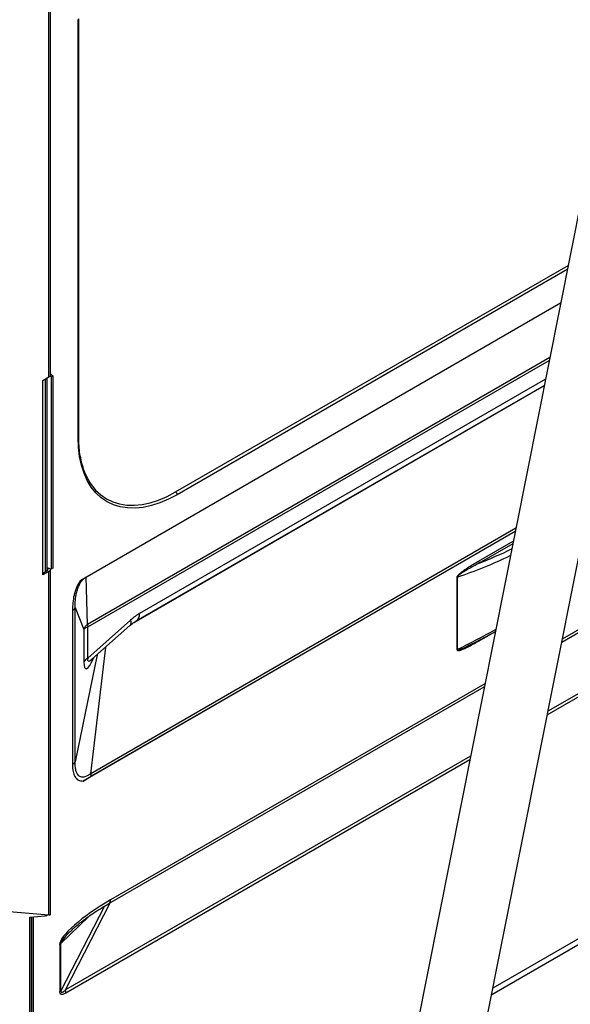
# Paper-space layout 'Sheet2' of a CAD drawing. Header units: millimetres. Extents: x 3 to 471, y 5 to 248.
# Tile 57 of 78: x 81 to 92, y 114 to 134. Entities that reach past the tile are written whole.
import ezdxf

# ---------------------------------------------------------------- set-up
doc = ezdxf.new("R2010")
doc.units = ezdxf.units.MM

psp = doc.layouts.new('Sheet2')

# ---------------------------------------------------------------- linework, layer by layer
at = {"color": 7, "linetype": 'Continuous', "lineweight": 25}
for p, q in [((94.742, 144.72), (88.312, 112.379)), ((89.62, 112.119), (96.049, 144.46)), ((81.347, 126.772), (81.347, 137.509)), ((81.892, 125.526), (81.892, 133.805)), ((81.905, 125.544), (81.905, 133.823)), ((83.824, 124.446), (91.604, 128.937)), ((81.945, 122.701), (91.456, 128.192)), ((81.196, 126.658), (81.314, 126.726)), ((81.196, 122.802), (81.196, 126.658)), ((81.282, 122.888), (81.282, 126.707)), ((81.34, 126.749), (81.361, 126.731)), ((81.347, 126.789), (81.393, 126.749)), ((81.393, 126.749), (81.361, 126.731)), ((81.361, 126.731), (81.361, 122.92)), ((81.393, 126.749), (81.393, 122.938)), ((83.045, 121.89), (91.131, 126.557)), ((91.48, 121.473), (99.364, 126.024)), ((90.555, 123.662), (81.994, 118.719)), ((90.556, 123.666), (82.155, 118.816)), ((81.361, 122.92), (81.283, 122.943)), ((81.393, 122.938), (81.361, 122.92)), ((81.196, 122.839), (81.283, 122.888)), ((81.314, 122.87), (81.196, 122.802)), ((81.314, 116.064), (81.314, 122.87)), ((81.347, 116.076), (81.347, 122.916)), ((82.078, 121.821), (82.05, 122.762)), ((89.405, 121.32), (89.405, 122.756)), ((89.41, 122.759), (89.41, 121.323)), ((81.836, 122.155), (82.009, 121.722)), ((81.836, 119.101), (81.836, 122.155)), ((81.782, 122.101), (81.782, 119.046)), ((82.078, 121.821), (82.083, 121.774)), ((82.934, 121.907), (82.083, 121.153)), ((82.083, 121.153), (82.083, 121.774)), ((82.167, 121.13), (82.92, 121.798)), ((82.009, 121.722), (82.009, 121.078)), ((89.679, 121.424), (89.661, 121.414)), ((82.168, 121.13), (82.167, 121.13)), ((82.504, 116.292), (89.944, 120.586)), ((81.994, 118.719), (82.155, 118.816)), ((90.092, 114.491), (94.639, 117.117)), ((79.998, 116.182), (81.314, 116.064)), ((80.937, 116.021), (81.24, 116.048)), ((80.937, 109.125), (80.937, 116.021)), ((80.969, 109.143), (80.969, 116.023)), ((80.976, 109.012), (80.976, 116.024)), ((81.008, 109.03), (81.008, 116.027)), ((81.264, 116.055), (81.284, 116.067)), ((81.528, 115.479), (81.528, 114.542)), ((81.553, 114.561), (81.553, 115.497))]:
    psp.add_line(p, q, dxfattribs=at)
at = {"color": 8, "linetype": 'Continuous', "lineweight": 25}
for p, q in [((81.314, 126.726), (81.314, 137.461)), ((91.588, 128.855), (83.856, 124.392)), ((91.241, 127.11), (82.078, 121.821)), ((82.083, 121.774), (91.23, 127.054)), ((81.247, 122.868), (81.247, 126.688)), ((91.155, 126.68), (83.112, 122.037)), ((83.001, 121.861), (91.13, 126.553)), ((99.396, 126.096), (91.491, 121.532)), ((91.193, 120.03), (100.279, 125.275)), ((100.27, 125.333), (91.207, 120.101)), ((90.568, 123.726), (82.143, 118.862)), ((89.831, 123.076), (90.518, 123.473)), ((90.507, 123.417), (89.846, 123.036)), ((81.283, 122.943), (81.283, 122.888)), ((89.831, 121.492), (90.071, 121.631)), ((82.143, 118.862), (82.442, 121.373)), ((82.27, 121.221), (81.836, 119.101)), ((89.956, 120.646), (82.537, 116.363)), ((89.671, 119.214), (81.644, 114.58)), ((81.653, 114.523), (89.657, 119.143)), ((94.639, 117.226), (90.116, 114.615)), ((81.644, 114.58), (82.53, 116.307)), ((82.413, 116.236), (81.553, 114.561)), ((81.553, 115.497), (82.103, 116.035))]:
    psp.add_line(p, q, dxfattribs=at)
at = {"color": 7, "linetype": 'Continuous', "lineweight": 25, "flags": 128}
for points in [[(83.856, 124.392), (83.685, 124.302), (83.515, 124.229), (83.348, 124.176), (83.184, 124.141), (83.026, 124.125), (82.874, 124.129), (82.729, 124.152), (82.593, 124.194), (82.467, 124.254), (82.351, 124.333), (82.247, 124.43), (82.155, 124.544), (82.076, 124.674), (82.01, 124.819), (81.959, 124.978), (81.922, 125.149), (81.899, 125.333), (81.892, 125.526)], [(82.108, 124.661), (82.151, 124.596), (82.241, 124.484), (82.344, 124.389), (82.458, 124.311), (82.582, 124.251), (82.716, 124.21), (82.858, 124.187), (83.008, 124.184), (83.163, 124.199), (83.324, 124.234), (83.489, 124.286), (83.656, 124.358), (83.824, 124.446)]]:
    psp.add_lwpolyline(points, dxfattribs=at)
at = {"color": 8, "linetype": 'Continuous', "lineweight": 25}
for centre, radius, start, end in [((81.883, 133.825), 0.0219, 293.6942, 355.0099), ((81.882, 125.546), 0.0224, 294.3747, 354.3052), ((82.955, 122.02), 0.159, 304.7131, 6.334), ((82.84, 121.864), 0.104, 320.5485, 24.8187), ((82.462, 116.354), 0.075, 304.0713, 7.064)]:
    psp.add_arc(centre, radius, start, end, dxfattribs=at)
at = {"color": 7, "linetype": 'Continuous', "lineweight": 25}
for centre, radius, start, end in [((81.291, 126.777), 0.0559, 294.3747, 354.3052), ((83.788, 124.389), 0.0683, 2.6055, 57.3945), ((81.272, 122.916), 0.0291, 290.7834, 69.2166), ((81.294, 122.918), 0.0518, 292.6851, 7.3136), ((89.899, 123.079), 0.0682, 182.6393, 219.7721), ((89.428, 122.716), 0.0467, 112.9147, 119.8719), ((81.721, 122.215), 0.13, 297.6449, 332.3489), ((89.428, 121.28), 0.0467, 112.9147, 119.8719), ((82.166, 120.995), 0.177, 117.6449, 152.3489), ((81.721, 119.161), 0.13, 297.6449, 332.3489), ((81.862, 118.766), 0.297, 9.7366, 18.9103), ((81.235, 116.105), 0.0574, 274.3615, 319.1421), ((81.469, 115.582), 0.119, 299.4867, 314.4242), ((81.469, 114.646), 0.119, 299.4867, 314.4242), ((81.461, 114.52), 0.192, 0.7793, 18.1494)]:
    psp.add_arc(centre, radius, start, end, dxfattribs=at)
at = {"color": 8, "linetype": 'Continuous', "lineweight": 25}
for centre, major_axis, ratio, start_param, end_param in [((80.752, 136.417), (12.269, -11.221), 0.697875, 5.955292, 6.013014), ((80.713, 136.361), (12.394, -11.221), 0.698807, 5.911219, 6.003413), ((80.713, 121.356), (14.623, 5.116), 0.220894, 5.269985, 5.335959), ((82.325, 121.991), (0.281, 1.048), 0.138718, 2.663888, 3.837111), ((82.604, 121.948), (0.512, 0.854), 0.125104, 2.834651, 3.519433), ((82.48, 116.139), (0.923, 0.657), 0.137376, 2.421707, 3.045227)]:
    psp.add_ellipse(centre, major_axis=major_axis, ratio=ratio, start_param=start_param, end_param=end_param, dxfattribs=at)
at = {"color": 7, "linetype": 'Continuous', "lineweight": 25}
for centre, major_axis, ratio, start_param, end_param in [((83.036, 121.528), (0.448, 0.55), 0.474988, 0.895917, 1.24064), ((82.59, 116.076), (1.053, 0.634), 0.223291, 1.487671, 3.007893), ((82.48, 116.139), (0.923, 0.657), 0.137376, 2.405798, 2.421707), ((82.59, 115.843), (1.047, 1.344), 0.134351, 2.970792, 3.461323), ((82.48, 115.906), (0.922, 1.376), 0.081063, 2.979163, 3.469694)]:
    psp.add_ellipse(centre, major_axis=major_axis, ratio=ratio, start_param=start_param, end_param=end_param, dxfattribs=at)
for points, knots in [([(82.119, 124.652), (82.097, 124.689), (82.054, 124.766), (82.001, 124.898), (81.959, 125.043), (81.928, 125.199), (81.908, 125.365), (81.906, 125.484), (81.905, 125.544)], [0, 0, 0, 0, 0.158256, 0.326146, 0.493604, 0.66078, 0.827797, 1, 1, 1, 1]), ([(89.405, 122.756), (89.405, 122.757), (89.405, 122.76), (89.407, 122.768), (89.413, 122.779), (89.424, 122.795), (89.441, 122.814), (89.466, 122.837), (89.499, 122.864), (89.549, 122.901), (89.661, 122.976), (89.757, 123.033), (89.831, 123.076)], [0, 0, 0, 0, 0.005454, 0.018753, 0.040926, 0.062901, 0.1144, 0.165375, 0.23877, 0.345644, 0.502558, 1, 1, 1, 1]), ([(89.846, 123.036), (89.771, 122.996), (89.672, 122.944), (89.557, 122.877), (89.506, 122.846), (89.472, 122.822), (89.447, 122.804), (89.43, 122.789), (89.418, 122.776), (89.412, 122.768), (89.41, 122.763), (89.41, 122.76), (89.41, 122.759), (89.41, 122.759)], [0, 0, 0, 0, 0.507933, 0.66716, 0.774915, 0.84822, 0.898411, 0.947644, 0.967522, 0.985954, 0.993396, 0.995996, 1, 1, 1, 1]), ([(81.836, 122.155), (81.836, 122.182), (81.835, 122.229), (81.839, 122.307), (81.848, 122.383), (81.865, 122.468), (81.886, 122.538), (81.91, 122.595), (81.93, 122.635), (81.955, 122.675), (81.985, 122.711), (82.017, 122.742), (82.039, 122.755), (82.05, 122.762)], [0, 0, 0, 0, 0.137601, 0.248796, 0.383385, 0.498232, 0.63397, 0.693557, 0.748006, 0.814063, 0.876691, 0.937924, 1, 1, 1, 1]), ([(81.945, 122.701), (81.93, 122.679), (81.906, 122.645), (81.88, 122.593), (81.857, 122.541), (81.833, 122.475), (81.806, 122.374), (81.785, 122.245), (81.783, 122.15), (81.782, 122.101)], [0, 0, 0, 0, 0.1195585, 0.183208, 0.2503965, 0.3702286, 0.5007365, 0.7371742, 1, 1, 1, 1]), ([(82.078, 121.821), (82.062, 121.808), (82.03, 121.783), (82.016, 121.743), (82.009, 121.722)], [0, 0, 0, 0, 0.499472, 1, 1, 1, 1]), ([(82.083, 121.774), (82.067, 121.767), (82.033, 121.753), (82.017, 121.732), (82.009, 121.722)], [0, 0, 0, 0, 0.5005934, 1, 1, 1, 1]), ([(82.92, 121.798), (82.931, 121.807), (82.965, 121.836), (83.007, 121.867), (83.037, 121.884), (83.045, 121.89)], [0, 0, 0, 0, 0.255204, 0.773427, 1, 1, 1, 1]), ([(89.679, 121.423), (89.768, 121.47), (89.932, 121.555), (90.089, 121.64), (90.161, 121.679)], [0, 0, 0, 0, 0.5435921, 1, 1, 1, 1]), ([(89.405, 121.32), (89.405, 121.319), (89.405, 121.316), (89.407, 121.311), (89.413, 121.306), (89.424, 121.303), (89.441, 121.305), (89.466, 121.31), (89.499, 121.322), (89.549, 121.342), (89.661, 121.395), (89.757, 121.45), (89.831, 121.492)], [0, 0, 0, 0, 0.005454, 0.018753, 0.040926, 0.062901, 0.1144, 0.165375, 0.23877, 0.345644, 0.502558, 1, 1, 1, 1]), ([(81.782, 119.046), (81.783, 118.999), (81.787, 118.911), (81.825, 118.802), (81.891, 118.726), (81.96, 118.722), (81.994, 118.719)], [0, 0, 0, 0, 0.263867, 0.500442, 0.752928, 1, 1, 1, 1]), ([(82.143, 118.862), (82.143, 118.862), (82.105, 118.835), (82.036, 118.796), (81.944, 118.792), (81.881, 118.84), (81.849, 118.92), (81.836, 119.009), (81.835, 119.07), (81.836, 119.101), (81.836, 119.101)], [0, 0, 0, 0, 0.000004, 0.216592, 0.384978, 0.553197, 0.723298, 0.861491, 0.999996, 1, 1, 1, 1]), ([(81.733, 115.735), (81.785, 115.783), (81.897, 115.885), (82.079, 116.022), (82.285, 116.161), (82.428, 116.247), (82.504, 116.292)], [0, 0, 0, 0, 0.216352, 0.461692, 0.715924, 1, 1, 1, 1])]:
    psp.add_open_spline(points, degree=3, knots=knots, dxfattribs=at)
at = {"color": 8, "linetype": 'Continuous', "lineweight": 25}
psp.add_open_spline([(89.661, 121.414), (89.647, 121.407), (89.61, 121.386), (89.557, 121.361), (89.506, 121.338), (89.472, 121.325), (89.447, 121.317), (89.43, 121.314), (89.418, 121.314), (89.412, 121.316), (89.41, 121.319), (89.41, 121.321), (89.41, 121.322), (89.41, 121.323)], degree=3, knots=[0, 0, 0, 0, 0.1560368, 0.429134, 0.6139477, 0.7396756, 0.825761, 0.9102021, 0.9442954, 0.9759089, 0.9886726, 0.9931331, 1, 1, 1, 1], dxfattribs=at)
at = {"color": 7, "linetype": 'Continuous', "lineweight": 25}
psp.add_open_spline([(81.314, 116.064), (81.319, 116.064), (81.329, 116.065), (81.34, 116.068), (81.346, 116.073), (81.347, 116.076), (81.347, 116.077)], degree=3, dxfattribs=at)

doc.saveas('drawing.dxf')
